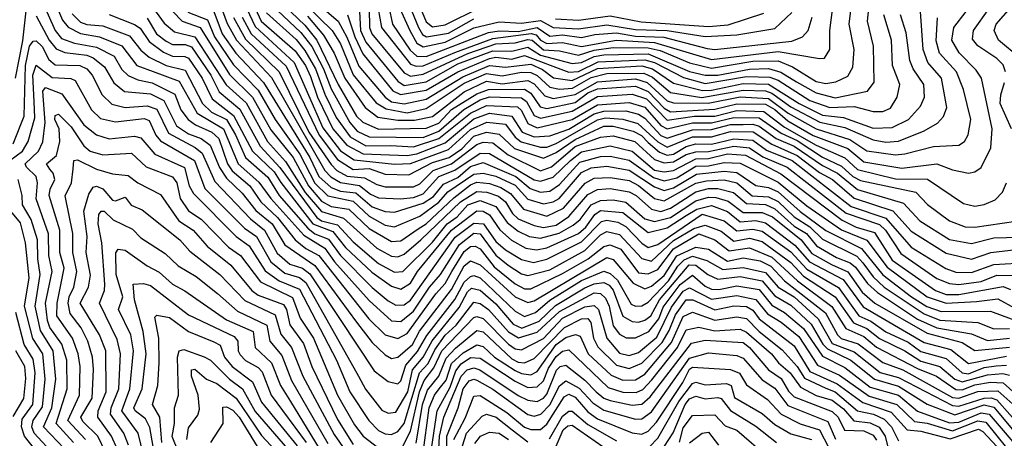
# Model space of a CAD drawing. Extents: x 1308313 to 1441400, y 959662 to 1036319.
# Tile 68 of 256: x 1355533 to 1358638, y 976848 to 978170. Entities that reach past the tile are written whole.
import ezdxf

# ---------------------------------------------------------------- set-up
doc = ezdxf.new("R2010")
doc.units = 0

msp = doc.modelspace()

# ---------------------------------------------------------------- linework, layer by layer
at = {"layer": '0CON10XD'}
for points in [[(1356212.7, 978282.7), (1356275, 978148.1), (1356398.6, 978035), (1356488.6, 977828.6), (1356545, 977755.7), (1356587.4, 977727.4), (1356715, 977713.8), (1356765, 977715.9), (1356885, 977759.7), (1356955, 977822.9), (1357005.7, 977845.7), (1357065, 977839.5), (1357095, 977798.4), (1357114.1, 977784.1), (1357175, 977767.1), (1357195, 977767.4), (1357225, 977778.8), (1357355, 977853.5), (1357380.4, 977859.6), (1357435.5, 977855.5), (1357482.2, 977842.2), (1357545, 977783.9), (1357575, 977767.5), (1357655, 977799.7), (1357715, 977800.2), (1357775, 977816.3), (1357845.8, 977815.8), (1357905, 977776.4), (1357985, 977741.2), (1358055, 977687), (1358096.2, 977665), (1358165, 977606.1), (1358286.4, 977566.4), (1358345, 977502.5), (1358455, 977432.5), (1358535, 977414.1), (1358595.3, 977434.7), (1358764.8, 977454.8)], [(1356240.1, 978285), (1356294.8, 978165), (1356401.8, 978071.8), (1356434.5, 978025), (1356450.1, 977989.9), (1356472.1, 977925), (1356520.4, 977825), (1356565, 977773.6), (1356616.5, 977746.5), (1356755, 977741.4), (1356785, 977746.5), (1356875, 977780.5), (1356965, 977856.2), (1357014.9, 977874.9), (1357085, 977865.1), (1357117.2, 977815), (1357155, 977799.7), (1357205, 977803.3), (1357265, 977824.3), (1357345, 977872.6), (1357375, 977880.8), (1357445, 977882), (1357485, 977871.8), (1357505, 977858.4), (1357555, 977804.2), (1357575, 977795.5), (1357655, 977822.2), (1357715, 977822.6), (1357775, 977838.9), (1357815, 977839.1), (1357845, 977840.2), (1357865, 977833.8), (1357919, 977795), (1357975, 977770.8), (1358065, 977709.1), (1358112.3, 977685), (1358175, 977633.8), (1358320.7, 977590.7), (1358371.7, 977535), (1358465, 977475.7), (1358535, 977463), (1358605, 977481.1), (1358685, 977483.1)], [(1356396.7, 978255), (1356518.7, 978135), (1356545, 978093.8), (1356585.1, 977995.1), (1356657.3, 977907.3), (1356688.2, 977888.2), (1356755, 977875.3), (1356815, 977889.6), (1356935, 977968.8), (1357005, 978000.2), (1357055, 977992.4), (1357115, 978003.9), (1357145, 978002.8), (1357165, 977993.9), (1357205, 977956.4), (1357235, 977949.9), (1357276.2, 977953.8), (1357335, 977986.8), (1357385, 978000.2), (1357501.2, 978001.2), (1357528.6, 977988.6), (1357585, 977940), (1357684.1, 977924.1), (1357815, 977947.6), (1357885, 977944.8), (1357905, 977937.9), (1357965, 977894.8), (1358056.1, 977846.1), (1358135, 977828.9), (1358225, 977790), (1358265, 977783), (1358305, 977786.2), (1358385, 977818.9), (1358427.1, 977842.9), (1358446.1, 977863.9), (1358457.3, 977892.7), (1358440.1, 977985), (1358397.4, 978035), (1358382, 978075), (1358374.2, 978195)], [(1356428.6, 978258.6), (1356537, 978165), (1356565, 978114.2), (1356602.6, 978022.6), (1356685.9, 977925), (1356705, 977910.4), (1356745, 977903.8), (1356815, 977918.7), (1356930.8, 977989.2), (1357015, 978025.4), (1357065, 978019.6), (1357145, 978029), (1357182.2, 978012.2), (1357216.3, 977986.3), (1357275, 977977.7), (1357355, 978015.9), (1357495, 978023.6), (1357529, 978015), (1357595, 977969.7), (1357686.2, 977946.2), (1357715, 977946.8), (1357815, 977967.9), (1357895, 977966.3), (1357991.4, 977905), (1358065, 977868.7), (1358131.4, 977861.4), (1358225, 977827.5), (1358285, 977829), (1358336.1, 977855), (1358373.6, 977896.4), (1358386.6, 977925), (1358384.8, 977965), (1358350.3, 978015), (1358340.3, 978040.3), (1358328.4, 978128.4), (1358311.1, 978185)], [(1356635.5, 978205), (1356636.6, 978145), (1356643.1, 978125), (1356745, 978001.5), (1356765, 977991.1), (1356805, 977997.4), (1356946.7, 978063.3), (1357035, 978092.9), (1357095, 978096.5), (1357135, 978107.6), (1357149.4, 978105), (1357185, 978074.8), (1357235, 978071.7), (1357295, 978057.2), (1357345, 978073), (1357405, 978081.9), (1357515, 978081), (1357552.6, 978072.6), (1357645, 978033.4), (1357715, 978017.1), (1357845, 978038.5), (1357925, 978040.2), (1357970.4, 978020.4), (1358045, 977974.3), (1358075, 977968.6), (1358106.5, 977973.5), (1358145, 977991.4), (1358160.7, 978019.3), (1358164.8, 978075), (1358149.3, 978155), (1358164.1, 978275)], [(1356653.4, 978263.4), (1356673.5, 978145), (1356765, 978029.7), (1356782.8, 978022.8), (1356805, 978024.3), (1356905, 978065.7), (1357025, 978109.8), (1357145.6, 978125.6), (1357162.2, 978122.2), (1357175.4, 978105), (1357195, 978094), (1357245, 978097.2), (1357305, 978085.4), (1357414.7, 978105.3), (1357535, 978098.1), (1357715, 978044.3), (1357925, 978069.7), (1358055, 978046.6), (1358071.6, 978048.4), (1358088.4, 978075), (1358087.9, 978135), (1358099.5, 978225)], [(1356685.7, 978265.7), (1356708.7, 978155), (1356763.9, 978073.9), (1356785, 978054.1), (1356815, 978053.5), (1357010.9, 978129.1), (1357045, 978134.7), (1357105, 978132.8), (1357164.9, 978144.9), (1357205, 978117.2), (1357245, 978121.5), (1357305, 978113.5), (1357346.8, 978123.2), (1357415, 978127.8), (1357475, 978118), (1357564, 978114), (1357701.3, 978078.7), (1357725, 978075.3), (1357968, 978102), (1358001.6, 978115), (1358019.3, 978135), (1358032, 978178)], [(1355605, 978225.1), (1355645.1, 978135.1), (1355665, 978110.3), (1355705.9, 978095.9), (1355775, 978082.7), (1355831, 978055), (1355855, 978012.6), (1355875, 977993.6), (1355905, 977980), (1355950.3, 977970.3), (1356021.7, 977935), (1356041.2, 977885), (1356064, 977855), (1356087.6, 977837.6), (1356139.1, 977815), (1356160.5, 977795), (1356188.2, 977715), (1356202.5, 977692.5), (1356258.9, 977645), (1356293.4, 977595), (1356345.6, 977545), (1356401.6, 977475), (1356435, 977447.6), (1356476.6, 977425), (1356634.1, 977225), (1356685, 977175.4), (1356725, 977163.5), (1356755, 977178.9), (1356845, 977304.6), (1356875, 977337), (1356896.1, 977375), (1356935, 977438.5), (1356955, 977453.6), (1356968.9, 977455), (1356985, 977445.9), (1357029.1, 977389.1), (1357095, 977336.2), (1357125, 977320.4), (1357145, 977319.7), (1357245, 977368.7), (1357325.6, 977415), (1357375, 977453.3), (1357395, 977459.4), (1357428.5, 977445), (1357485, 977370.2), (1357515, 977367.3), (1357545, 977381.1), (1357595, 977446.2), (1357675, 977493.3), (1357725, 977474.5), (1357770.4, 977440.4), (1357835, 977449.5), (1357905, 977419.7), (1357985.6, 977345), (1358094.7, 977264.7), (1358138.4, 977195), (1358195, 977170.2), (1358235, 977135.8), (1358365, 977068.4), (1358423.9, 977045), (1358485, 977002.1), (1358505, 977001.3), (1358545, 977016.7), (1358595, 977025.1), (1358635, 977023.5), (1358685, 976978.7)], [(1355634.8, 978244.8), (1355668.2, 978168.2), (1355685.5, 978145.5), (1355725, 978126.2), (1355785, 978115.3), (1355855, 978087.4), (1355902.3, 978025), (1355953.6, 978006.4), (1356035.3, 977975.3), (1356092.6, 977875), (1356175.2, 977825), (1356222, 977715), (1356287.2, 977657.2), (1356324.7, 977605), (1356429.4, 977489.4), (1356495, 977448.2), (1356525.3, 977405.3), (1356635, 977283.5), (1356705, 977219.6), (1356735, 977217.2), (1356775, 977249.6), (1356825, 977325.9), (1356860.4, 977365), (1356919.5, 977460.5), (1356965, 977495.6), (1356985, 977493.4), (1357035, 977426.6), (1357073.7, 977395), (1357115, 977367.2), (1357135, 977361.9), (1357205, 977379.9), (1357315, 977441.6), (1357365, 977490.4), (1357385, 977500.8), (1357425, 977492.1), (1357495, 977415.6), (1357525, 977407.9), (1357595, 977472.3), (1357659.4, 977510.6), (1357695, 977520.6), (1357745, 977501.8), (1357785, 977470.3), (1357835, 977480.3), (1357875, 977469.3), (1357965, 977402.8), (1358005, 977360.3), (1358105, 977295.3), (1358162.4, 977212.4), (1358205, 977195), (1358245, 977163.8), (1358325, 977124.4), (1358375, 977091.4), (1358434.6, 977074.6), (1358482.6, 977035), (1358505, 977026.5), (1358585, 977048.8), (1358633.2, 977053.2), (1358655, 977047.7)], [(1355985, 978226.6), (1356044.8, 978164.8), (1356101.6, 978145), (1356195, 977996.3), (1356266.6, 977925), (1356325, 977822.4), (1356394.9, 977734.9), (1356443.8, 977645), (1356485, 977596.6), (1356515, 977580.2), (1356571.4, 977571.4), (1356635, 977510.2), (1356705, 977469.7), (1356735, 977471.9), (1356789.2, 977509.2), (1356815, 977525.5), (1356902.3, 977607.7), (1356955, 977648.4), (1356975, 977656.5), (1357015, 977652.6), (1357050.3, 977640.3), (1357081, 977621), (1357121.4, 977571.4), (1357195, 977549.9), (1357247.9, 977575), (1357315.9, 977654.1), (1357345, 977669.8), (1357395, 977671.8), (1357455, 977662.1), (1357485, 977646.1), (1357534.8, 977604.8), (1357565, 977597.7), (1357665, 977653.6), (1357698.5, 977661.5), (1357755, 977663.8), (1357795, 977654.4), (1357843.4, 977613.4), (1357895, 977610.2), (1357925, 977596), (1357975, 977547.7), (1358025, 977515.9), (1358065, 977477.2), (1358173.4, 977423.4), (1358192.1, 977402.1), (1358225, 977357.9), (1358259.2, 977325), (1358385, 977241.5), (1358435, 977221.8), (1358555, 977214.1), (1358605, 977194.2), (1358655, 977195.2)], [(1356345, 978236), (1356432.2, 978152.2), (1356470.3, 978105), (1356537.3, 977965), (1356595, 977865.5), (1356615, 977846), (1356665, 977824.5), (1356815, 977827), (1356855, 977843.3), (1356895, 977886.6), (1356975, 977936.1), (1357011.1, 977948.9), (1357125, 977950.7), (1357145, 977937.9), (1357174.2, 977894.2), (1357195, 977889.7), (1357285, 977908.7), (1357325, 977938.5), (1357355, 977951.8), (1357475, 977959.7), (1357515, 977943), (1357565, 977890.1), (1357585, 977879.3), (1357725, 977886.7), (1357795, 977904.1), (1357885, 977902.7), (1357915, 977885.9), (1357955, 977850.6), (1358035, 977804.2), (1358145, 977762.6), (1358195, 977721.2), (1358315, 977701.1), (1358425, 977714.9), (1358474.7, 977695.3), (1358525, 977685.2), (1358545, 977689.2), (1358565, 977703.1), (1358595.7, 977765), (1358599.5, 977825), (1358566, 977985), (1358549.9, 978009.9), (1358495.6, 978065), (1358473, 978105), (1358479.1, 978145), (1358517.9, 978195)], [(1356604.3, 978195), (1356607.8, 978135), (1356625, 978098.2), (1356725.3, 977975.3), (1356745, 977961.7), (1356815, 977973.7), (1356915, 978030.2), (1357025, 978070.9), (1357085, 978070.7), (1357135, 978083.2), (1357175, 978057.5), (1357275, 978031.3), (1357305, 978034.2), (1357345, 978053.4), (1357375, 978059.2), (1357515, 978061.5), (1357645, 978005.8), (1357695, 977994), (1357735, 977994), (1357835, 978013.9), (1357895, 978015.2), (1357933.6, 978003.6), (1357983, 977973), (1358045, 977938.3), (1358105, 977923), (1358206.4, 977943.6), (1358227.5, 977972.5), (1358226.2, 978086.2), (1358206.5, 978165), (1358213.2, 978225)], [(1356753.5, 978235), (1356790.5, 978145), (1356803.1, 978123.1), (1356815.6, 978115.6), (1356885, 978127.3), (1356965, 978172.2)], [(1356781.5, 978245), (1356815, 978162.4), (1356835, 978147.2), (1356875, 978153.5), (1356985, 978208.1)], [(1358688, 978048), (1358620.2, 978105), (1358606.8, 978135), (1358612.8, 978155), (1358682.2, 978235)], [(1355519.9, 977985), (1355542.9, 978102.9), (1355555, 978216.2)], [(1355955.3, 978205.3), (1355988.6, 978158.6), (1356021.3, 978131.3), (1356085.3, 978115.3), (1356184.5, 977964.5), (1356246.8, 977906.8), (1356314.4, 977785), (1356371.6, 977721.6), (1356433.7, 977623.7), (1356485, 977564.3), (1356553.7, 977543.7), (1356659, 977449), (1356705, 977423.3), (1356725, 977421.3), (1356745, 977429.4), (1356798.1, 977475), (1356923.4, 977595), (1356975, 977627.7), (1357005.7, 977625.7), (1357042.8, 977612.8), (1357065.1, 977595.1), (1357087.5, 977557.5), (1357105, 977541.1), (1357155, 977520), (1357185, 977514.1), (1357225, 977521.5), (1357265, 977548.7), (1357325, 977617.7), (1357355, 977633.3), (1357395, 977636.7), (1357455, 977626.8), (1357477.4, 977615), (1357525, 977571.3), (1357555, 977564.3), (1357585, 977574.5), (1357665, 977625.8), (1357705, 977636.4), (1357735, 977636.9), (1357784, 977624), (1357825, 977589.3), (1357885, 977586.2), (1357915, 977572.9), (1357975, 977517.9), (1358014.7, 977494.7), (1358045.8, 977455.8), (1358109.2, 977419.2), (1358152.5, 977402.5), (1358168.9, 977388.9), (1358206.9, 977336.9), (1358238.1, 977308.1), (1358365, 977224.7), (1358425, 977197), (1358535, 977178.6), (1358585, 977157.6), (1358655, 977164.2)], [(1356063.4, 978193.4), (1356125, 978169.6), (1356147.1, 978115), (1356207.6, 978027.6), (1356285, 977947.6), (1356338.6, 977855), (1356416.8, 977745), (1356463.4, 977653.4), (1356505, 977613.3), (1356585, 977596.5), (1356635, 977549.6), (1356685, 977521.6), (1356715, 977515.4), (1356795, 977550), (1356855, 977594), (1356883.5, 977626.5), (1356965, 977682.2), (1356995, 977685.6), (1357035, 977675.7), (1357095, 977647.4), (1357135, 977602.7), (1357185, 977588.8), (1357215, 977594.3), (1357234.6, 977605.4), (1357305, 977687.7), (1357335, 977702), (1357385, 977707.1), (1357455, 977694.3), (1357535, 977641.6), (1357565, 977630.7), (1357595, 977639.3), (1357667.9, 977682.1), (1357755, 977691.8), (1357795, 977687.8), (1357855, 977646.7), (1357895, 977640), (1357925, 977626.3), (1357993.9, 977563.9), (1358075, 977504.7), (1358187.8, 977447.8), (1358255, 977364.5), (1358345.6, 977295), (1358394.4, 977264.4), (1358438.8, 977248.8), (1358595, 977250), (1358725, 977201.1)], [(1356145, 978195), (1356171.6, 978125), (1356215, 978063.8), (1356301.7, 977971.7), (1356448.2, 977735), (1356476.2, 977675), (1356515, 977639.7), (1356545, 977628.5), (1356592.9, 977622.9), (1356645, 977578.9), (1356685, 977564.1), (1356715, 977561.8), (1356805, 977590.2), (1356838, 977612), (1356869.6, 977650.4), (1356915, 977672), (1356955, 977706.4), (1356995, 977718.9), (1357098, 977675), (1357142.7, 977637.3), (1357175, 977625.1), (1357205, 977628.6), (1357235, 977649.5), (1357300, 977720), (1357365, 977737.5), (1357395, 977738.4), (1357455, 977726.4), (1357531.5, 977671.5), (1357565, 977661.4), (1357605, 977670.7), (1357665, 977707.8), (1357705, 977708.2), (1357755, 977719.2), (1357805, 977716.7), (1357925, 977656.5), (1358015, 977582.5), (1358125, 977506), (1358205, 977473.5), (1358268.3, 977388.3), (1358395, 977295.3), (1358455, 977274.6), (1358550.4, 977280.4), (1358618.2, 977288.2), (1358725, 977229.9)], [(1356165, 978217.1), (1356187.2, 978157.2), (1356216.8, 978105), (1356326.8, 977986.8), (1356495, 977693.4), (1356513.7, 977673.7), (1356545, 977655.7), (1356605, 977646.7), (1356639.3, 977619.3), (1356665, 977607.5), (1356733.7, 977603.7), (1356775, 977608.2), (1356805, 977619.5), (1356855, 977674.4), (1356905, 977695.2), (1356985, 977748), (1357015, 977747.4), (1357155, 977664.2), (1357175, 977659.6), (1357215, 977672.2), (1357269.8, 977725), (1357305, 977753), (1357395, 977771.5), (1357465, 977755.1), (1357535, 977695.1), (1357565, 977689.2), (1357595, 977694.1), (1357665, 977730.2), (1357705, 977731.1), (1357765, 977745.9), (1357821.7, 977741.7), (1357933.5, 977683.5), (1358126.4, 977536.4), (1358171.3, 977515), (1358228.4, 977498.4), (1358285, 977410.6), (1358421, 977315), (1358455, 977302.8), (1358495, 977302), (1358635, 977327.3), (1358658.1, 977318.1)], [(1356326.9, 978216.9), (1356419.2, 978129.2), (1356453.8, 978085), (1356491.5, 978015), (1356515, 977951.7), (1356573.6, 977845), (1356597.5, 977817.5), (1356635, 977799.9), (1356805, 977797.3), (1356855, 977817.3), (1356933.8, 977886.2), (1356985, 977916.3), (1357015, 977926.2), (1357115, 977923.1), (1357130.9, 977910.9), (1357155, 977867.6), (1357175, 977858.8), (1357275, 977881.3), (1357355, 977927.1), (1357465, 977934.7), (1357509.3, 977919.3), (1357575, 977852.4), (1357661.1, 977865), (1357725, 977865.5), (1357795, 977882.7), (1357880.2, 977880.2), (1357945, 977830.9), (1358045, 977773.1), (1358135, 977734.1), (1358175, 977696.5), (1358295, 977666.9), (1358396, 977666), (1358509.2, 977589.2), (1358545, 977581.6), (1358575, 977586.2), (1358609.1, 977600.9), (1358632.7, 977625), (1358645.4, 977654.6)], [(1356726.8, 978216.8), (1356763.2, 978135), (1356785.8, 978095.8), (1356805, 978084.2), (1356875, 978098.3), (1356965, 978144.1), (1357045, 978162.4), (1357115, 978158.2), (1357175, 978166.7), (1357215, 978144.7), (1357295, 978140.7), (1357385, 978153), (1357475, 978138.5), (1357575.4, 978135.4), (1357695, 978116.8), (1357795, 978121.6), (1357915, 978141.5), (1357967.9, 978192.1)], [(1358642.3, 978005), (1358635, 978026.7), (1358615, 978047.5), (1358555, 978087.5), (1358538.2, 978108.2), (1358540.7, 978135), (1358590.2, 978205)], [(1355585, 978182.2), (1355625.3, 978105), (1355648, 978078), (1355675.6, 978065.6), (1355745, 978057.9), (1355765, 978049.2), (1355800.6, 978020.6), (1355830.2, 977970.2), (1355863.3, 977943.3), (1355945, 977935.3), (1355987.3, 977915), (1356027, 977835), (1356065, 977809), (1356105.5, 977795), (1356133.5, 977773.5), (1356163.2, 977703.2), (1356185, 977669), (1356235, 977622.1), (1356277.2, 977567.2), (1356328.7, 977525), (1356369.4, 977459.4), (1356463.5, 977393.5), (1356595, 977214.5), (1356645, 977150.5), (1356685, 977112.4), (1356705, 977100.8), (1356725, 977104.2), (1356771.3, 977145), (1356793.9, 977186.1), (1356895, 977318.3), (1356935, 977392.6), (1356955, 977408.6), (1356985, 977395.4), (1357095, 977294.9), (1357135, 977277.3), (1357155, 977282.6), (1357385, 977418.8), (1357405, 977412.6), (1357467.8, 977337.8), (1357505, 977320.4), (1357525, 977328.8), (1357565, 977362.6), (1357605.5, 977424.5), (1357665, 977452), (1357705, 977445.7), (1357765, 977407.9), (1357815, 977418), (1357868.6, 977408.6), (1357901.9, 977391.9), (1357945, 977344.9), (1358074.1, 977244.1), (1358112.2, 977175), (1358123.9, 977163.9), (1358176.9, 977146.9), (1358255, 977087.6), (1358318.6, 977065), (1358475, 976977.4), (1358495, 976974.6), (1358555, 976996.3), (1358617.9, 976997.9), (1358675, 976947.8)], [(1355698.5, 978188.5), (1355725, 978161.8), (1355745, 978154.3), (1355795, 978150.2), (1355879, 978119), (1355915, 978073.2), (1355941.4, 978051.4), (1355995, 978024.7), (1356055, 978010.2), (1356108.9, 977905), (1356137.5, 977877.5), (1356185, 977854.6), (1356213.9, 977806.1), (1356244.5, 977735), (1356315, 977672.5), (1356351.4, 977615), (1356441.3, 977511.3), (1356463.8, 977493.8), (1356506.7, 977476.7), (1356545, 977425.5), (1356645, 977324.9), (1356695, 977282), (1356718.9, 977268.9), (1356745, 977270.1), (1356765, 977284.9), (1356906.8, 977483.2), (1356965, 977527.6), (1356995.2, 977525.2), (1357035, 977469.2), (1357065, 977442.8), (1357115, 977413), (1357152.9, 977402.9), (1357195, 977414), (1357305, 977468), (1357367.5, 977532.5), (1357385, 977536.6), (1357419.8, 977530.2), (1357445, 977516.9), (1357495, 977464.1), (1357515, 977451), (1357545, 977460.2), (1357685, 977556), (1357754.9, 977534.9), (1357795, 977503.2), (1357845, 977508.6), (1357875, 977502.5), (1357965, 977436.8), (1358015, 977382.6), (1358115, 977324.5), (1358179.1, 977235), (1358217.8, 977217.8), (1358265, 977184.3), (1358335, 977152.1), (1358375, 977122.5), (1358455, 977099.8), (1358505, 977054.8), (1358525, 977052.3), (1358575, 977071.6), (1358612.5, 977077.5), (1358645, 977079.4)], [(1355815, 978185.5), (1355895, 978154.7), (1355912.5, 978142.5), (1355940.7, 978100.7), (1355986.8, 978066.8), (1356015, 978054.3), (1356053.7, 978053.7), (1356065, 978048.1), (1356108.4, 977985), (1356139.4, 977919.4), (1356207.6, 977867.6), (1356267.2, 977755), (1356335, 977689.7), (1356356.1, 977656.1), (1356457.1, 977525), (1356520.6, 977500.6), (1356560.2, 977450.2), (1356643.2, 977373.2), (1356705, 977328.3), (1356735, 977318.6), (1356765, 977338.4), (1356787.9, 977375), (1356894.3, 977505.7), (1356975, 977566.7), (1356995, 977564.9), (1357015, 977553.8), (1357046.7, 977506.7), (1357083.8, 977473.8), (1357129, 977449), (1357162.8, 977442.8), (1357195, 977449.8), (1357295, 977495.3), (1357318.7, 977515), (1357346.6, 977555), (1357365, 977566.9), (1357435, 977560.6), (1357515, 977497.6), (1357575, 977513), (1357635, 977552), (1357668.4, 977571.6), (1357715, 977583.2), (1357765, 977564.4), (1357805, 977531.7), (1357855, 977535.9), (1357885, 977528.9), (1357977.8, 977457.8), (1358023.9, 977405), (1358129.6, 977349.6), (1358192.9, 977262.9), (1358385, 977151.3), (1358469.2, 977129.2), (1358525, 977084.9), (1358645, 977107.2)], [(1355935, 978174.5), (1355964.6, 978125), (1355995, 978101.6), (1356015, 978091.4), (1356055, 978091.6), (1356075, 978084.4), (1356135.7, 977995), (1356162.1, 977942.1), (1356226.8, 977886.8), (1356290.8, 977770.8), (1356353.5, 977703.5), (1356470.1, 977545), (1356485, 977534.6), (1356535, 977522), (1356585, 977468.5), (1356665, 977400.4), (1356715, 977373.1), (1356741.2, 977375), (1356835, 977467.4), (1356880.7, 977525), (1356912.6, 977547.4), (1356946.6, 977585), (1356985, 977598.7), (1357035, 977580.2), (1357070, 977530), (1357105, 977501.9), (1357139.7, 977485), (1357175, 977480.3), (1357234.5, 977495.5), (1357278.8, 977521.2), (1357300.8, 977539.2), (1357335, 977585.1), (1357365, 977598.6), (1357405, 977601), (1357445, 977593.6), (1357505, 977541.4), (1357535, 977533.2), (1357585, 977545.6), (1357665, 977597.4), (1357705, 977609.6), (1357728.5, 977608.5), (1357767, 977597), (1357815, 977561.1), (1357875, 977561.2), (1357907.3, 977547.3), (1357997.6, 977475), (1358031.6, 977431.6), (1358093.1, 977396.9), (1358145, 977373.5), (1358189.8, 977309.8), (1358230.1, 977275), (1358395, 977180), (1358505, 977150.5), (1358545.3, 977125.3), (1358655, 977136)], [(1356206.9, 978176.9), (1356245, 978108.1), (1356351.1, 978005), (1356445.2, 977815), (1356515, 977712.1), (1356533.4, 977693.4), (1356565.3, 977675.3), (1356620.5, 977670.5), (1356659, 977649), (1356685, 977642.5), (1356775, 977642.1), (1356795, 977651.2), (1356836.8, 977693.2), (1356895.2, 977714.8), (1356975, 977776.2), (1356995, 977782.7), (1357025, 977781.3), (1357073.5, 977743.5), (1357175, 977692.9), (1357209.9, 977705), (1357285, 977769.4), (1357365, 977798.9), (1357405, 977803.2), (1357473.2, 977785), (1357535, 977728.4), (1357565, 977717.4), (1357595, 977721.3), (1357635, 977743.8), (1357665, 977753), (1357705, 977753.6), (1357785, 977770.2), (1357835, 977765.2), (1357877, 977737), (1357953.9, 977703.9), (1358139.1, 977559.1), (1358245, 977522.8), (1358263.3, 977505), (1358312, 977432), (1358425, 977352.5), (1358465, 977336.8), (1358495, 977333.4), (1358565, 977343.8), (1358615, 977363.4), (1358665, 977362.5)], [(1356235, 978177.7), (1356262.6, 978125), (1356373.2, 978023.2), (1356477.2, 977805), (1356535, 977728.4), (1356585, 977696.8), (1356635, 977699.9), (1356685, 977682.3), (1356760.2, 977679.8), (1356835, 977719), (1356887.4, 977735), (1356927.8, 977762.2), (1356965, 977801.5), (1357005, 977814.8), (1357045, 977808.2), (1357093.5, 977763.5), (1357185, 977732.2), (1357225, 977750.9), (1357285, 977791.3), (1357375, 977833.5), (1357405, 977833.2), (1357468.2, 977818.2), (1357493.6, 977803.6), (1357515, 977781.7), (1357551.2, 977751.2), (1357575, 977742.4), (1357595, 977745.6), (1357635, 977768.9), (1357665, 977778.1), (1357715, 977777.2), (1357785, 977793.2), (1357845, 977789), (1357888.3, 977758.3), (1357969.4, 977725), (1358155, 977580.2), (1358265, 977543.6), (1358345, 977451.2), (1358454.3, 977384.3), (1358485, 977373), (1358535, 977371.3), (1358605, 977396.6), (1358713, 977403)], [(1356310.9, 978190.9), (1356405, 978106.8), (1356432.6, 978072.6), (1356465.8, 978015), (1356495, 977935), (1356531.3, 977861.3), (1356575, 977799.5), (1356625, 977771.3), (1356703, 977773), (1356775, 977768.4), (1356854.9, 977795.1), (1356955, 977874.9), (1357005, 977899.1), (1357102.9, 977895), (1357115, 977883), (1357135, 977841.5), (1357165, 977828.6), (1357275, 977854.9), (1357355, 977901.1), (1357455, 977908.2), (1357505, 977893.5), (1357555, 977835.7), (1357575, 977824.7), (1357655, 977844.2), (1357715, 977843.7), (1357785, 977860.8), (1357865, 977859.9), (1357935, 977811), (1357985, 977787.8), (1358065, 977735.6), (1358125, 977707.8), (1358160.7, 977675), (1358185, 977662.2), (1358359.1, 977625), (1358396, 977586), (1358465.3, 977535.3), (1358515, 977515.8), (1358545, 977514.3), (1358675, 977534.2)], [(1356440.3, 978180.3), (1356491.2, 978121.2), (1356524.2, 978064.2), (1356558.1, 977985), (1356622, 977892), (1356661.9, 977861.9), (1356725, 977852.8), (1356777.6, 977852.4), (1356835, 977863.9), (1356935, 977942), (1357005, 977975.3), (1357055, 977967.3), (1357135, 977978.1), (1357155, 977967.1), (1357189, 977929), (1357215, 977921.2), (1357285, 977933.3), (1357355, 977973.6), (1357475, 977983.1), (1357511.7, 977971.7), (1357575, 977913.7), (1357595, 977907.4), (1357704.3, 977905.7), (1357805, 977926.4), (1357895, 977920.7), (1357956.5, 977875), (1358045, 977824.8), (1358151.2, 977791.2), (1358205, 977755.5), (1358295, 977743.1), (1358324.1, 977745.9), (1358415, 977768.9), (1358495, 977774), (1358512.8, 977785), (1358524.2, 977805.8), (1358532.6, 977855), (1358509.6, 977949.6), (1358487.8, 978005), (1358434.1, 978064.1), (1358423.4, 978103.4), (1358427.8, 978175)], [(1356567, 978185), (1356589.8, 978115), (1356615, 978062), (1356709.2, 977945), (1356733.5, 977933.5), (1356815, 977946.9), (1356915, 978004.9), (1357015, 978047.5), (1357035, 978051.3), (1357085, 978045.4), (1357125, 978056.2), (1357265, 978004.2), (1357295, 978006.6), (1357357, 978037), (1357505, 978043.1), (1357534.9, 978034.9), (1357626.7, 977986.7), (1357695, 977968), (1357825, 977989.9), (1357898.7, 977988.7), (1357925, 977979.1), (1358025, 977914.3), (1358087.6, 977892.4), (1358165, 977895.3), (1358225, 977880.1), (1358255, 977879.4), (1358279.3, 977890.7), (1358300.2, 977925), (1358308.5, 977965), (1358285.5, 978025), (1358282, 978105), (1358258.7, 978185)], [(1357222.3, 978172.3), (1357295, 978168.6), (1357395, 978181.3), (1357492.6, 978162.6), (1357705, 978148.3), (1357766.8, 978153.2), (1357879.8, 978190.2)], [(1355512.5, 977777.5), (1355547.4, 977865), (1355550.8, 978025), (1355563.8, 978086.2), (1355575, 978101.8), (1355585, 978103), (1355603.6, 978085), (1355625, 978044.2), (1355645, 978027.4), (1355722.5, 978025), (1355744.7, 978014.7), (1355761.7, 977995), (1355792.9, 977932.9), (1355822.9, 977902.9), (1355865, 977892.4), (1355935, 977897.7), (1355965, 977887), (1356001.8, 977811.8), (1356086.2, 977766.2), (1356108.3, 977748.3), (1356148.7, 977658.7), (1356260.9, 977540.9), (1356304.9, 977504.9), (1356345, 977432.9), (1356385, 977397.5), (1356425, 977384.9), (1356447.9, 977367.9), (1356543.7, 977223.7), (1356651.2, 977061.2), (1356695, 977027.4), (1356725, 977020.2), (1356735, 977030), (1356750.6, 977079.4), (1356788, 977122), (1356816.7, 977173.3), (1356905, 977286.9), (1356935, 977341.6), (1356955, 977359.4), (1356965, 977362.2), (1356985, 977354.4), (1357095, 977249.9), (1357125, 977232.6), (1357160.1, 977245), (1357205.1, 977284.9), (1357305, 977346.3), (1357375, 977375.7), (1357395, 977369), (1357417.9, 977347.9), (1357461.9, 977271.9), (1357475, 977265.4), (1357495, 977266.8), (1357515, 977277.6), (1357578.9, 977345), (1357608.4, 977391.6), (1357628.7, 977411.3), (1357655, 977423.7), (1357699.8, 977409.8), (1357750.8, 977380.8), (1357815, 977387.9), (1357885, 977371.4), (1357925.3, 977325), (1357975, 977295.4), (1358051.3, 977225), (1358095, 977147.8), (1358165, 977120.9), (1358246.5, 977056.5), (1358305, 977040.2), (1358475, 976952), (1358495, 976950.3), (1358574.4, 976975.6), (1358596.4, 976976.4), (1358615, 976969.6), (1358697.1, 976877.1)], [(1355502.2, 977725), (1355541.3, 977755), (1355559.2, 977785), (1355580.3, 977859.7), (1355578.4, 977911.6), (1355573.9, 977995), (1355585, 978026.4), (1355635, 977986.7), (1355694, 977984), (1355707.5, 977977.5), (1355758.8, 977885), (1355787.9, 977857.9), (1355835, 977847.1), (1355925, 977857.6), (1355941.4, 977851.4), (1355962.2, 977805), (1355977.3, 977787.3), (1356083.7, 977725), (1356116.6, 977636.6), (1356241.7, 977511.7), (1356279.2, 977485), (1356325.1, 977405.1), (1356369.4, 977369.4), (1356415.5, 977355.5), (1356435, 977340.2), (1356601.5, 977045), (1356623, 977003), (1356675, 976937.4), (1356695, 976927.5), (1356719, 976931), (1356756.9, 976995), (1356771.2, 977065), (1356805.5, 977104.5), (1356834, 977156), (1356918.4, 977261.6), (1356945, 977311.2), (1356957.5, 977322.5), (1356985, 977315.5), (1357035, 977272.5), (1357089.1, 977209.1), (1357116.4, 977196.4), (1357171.4, 977218.6), (1357222.5, 977267.5), (1357315, 977323.3), (1357345, 977336.2), (1357375, 977339.7), (1357391.9, 977331.9), (1357405, 977315.7), (1357435, 977233.4), (1357465, 977216.8), (1357485, 977215.1), (1357505, 977220.9), (1357523.6, 977235), (1357550.7, 977285), (1357644.2, 977395.8), (1357665, 977395.2), (1357703.6, 977365), (1357735, 977351), (1357805, 977358.8), (1357875, 977345.4), (1357915, 977297.6), (1357965, 977268.6), (1358028.9, 977208.9), (1358065.6, 977145.6), (1358080.5, 977130.5), (1358154.3, 977095), (1358229.3, 977035), (1358305, 977013.4), (1358395, 976956.1), (1358482.6, 976922.6), (1358575, 976953.9), (1358605, 976946.8), (1358685, 976851.1)], [(1355702.1, 976835), (1355647.7, 976895), (1355682.5, 977005), (1355681.3, 977095), (1355665.5, 977145.5), (1355628.3, 977198.3), (1355620.5, 977220.5), (1355614.6, 977275), (1355634.9, 977375), (1355624.4, 977425), (1355624.1, 977494.1), (1355584.3, 977604.3), (1355589.3, 977655), (1355585.2, 977675), (1355554.3, 977704.3), (1355550.5, 977715), (1355591.8, 977755), (1355606.3, 977783.7), (1355612.8, 977845), (1355605.8, 977944.2), (1355614.7, 977955.3), (1355665.6, 977935.6), (1355735, 977838.2), (1355775, 977805.7), (1355815, 977794.1), (1355895, 977801.8), (1355915, 977796.9), (1355959.4, 977745), (1356052.8, 977702.8), (1356067.5, 977645), (1356080.6, 977620.6), (1356215.4, 977485), (1356256.2, 977456.2), (1356307.3, 977377.3), (1356350.9, 977345), (1356415, 977319.6), (1356531.6, 977095), (1356574.4, 976995), (1356634.4, 976904.4), (1356665, 976872.8), (1356685, 976862.6), (1356705, 976860.8), (1356725, 976869.7), (1356745, 976895.2), (1356793.6, 977055), (1356820.6, 977085), (1356841.9, 977128.1), (1356875, 977173.5), (1356909.5, 977205), (1356965, 977278.2), (1356985, 977274.4), (1357011.4, 977255), (1357074.1, 977184.1), (1357105.8, 977165.8), (1357165, 977183.4), (1357235, 977248.9), (1357345, 977307.1), (1357365, 977305.1), (1357380.7, 977290.7), (1357392.4, 977265), (1357405, 977203.2), (1357425, 977177), (1357445.1, 977165.1), (1357475, 977165.1), (1357516.6, 977185), (1357548.2, 977225), (1357562.7, 977262.7), (1357616.3, 977333.7), (1357655, 977362.8), (1357695, 977328.5), (1357715, 977319.4), (1357738.2, 977318.2), (1357795, 977329.8), (1357865, 977318.2), (1357905, 977269.1), (1357945.2, 977245.2), (1358005, 977195), (1358065, 977107.2), (1358135, 977071.5), (1358215, 977009.8), (1358304.8, 976985), (1358365, 976934.5), (1358465, 976897.3), (1358495, 976899.8), (1358565, 976929.2), (1358591, 976925), (1358703.5, 976793.5)], [(1358661.3, 977825), (1358625.5, 977905), (1358627.1, 977932.9), (1358638.9, 977971.1)], [(1355740.1, 976845), (1355684.4, 976905), (1355721.1, 976985), (1355723.2, 977075), (1355717.4, 977115), (1355699.4, 977165), (1355649.5, 977235), (1355651, 977275), (1355673.3, 977385), (1355659.7, 977435), (1355659.4, 977505), (1355626, 977615), (1355628.5, 977635), (1355643.3, 977665), (1355638.9, 977685), (1355627.7, 977697.7), (1355617.5, 977715), (1355649.1, 977740.9), (1355659.2, 977785), (1355657.1, 977825), (1355644.1, 977855), (1355645, 977866.9), (1355655, 977871.3), (1355695, 977831.8), (1355735, 977771.5), (1355755, 977754.6), (1355795, 977742.6), (1355885, 977748.8), (1355931.6, 977705), (1356015, 977673.7), (1356028.1, 977655), (1356039.1, 977605), (1356065, 977566.8), (1356105, 977540.3), (1356191.6, 977451.6), (1356229.6, 977425), (1356291.9, 977341.9), (1356393, 977293), (1356417.2, 977227.2), (1356459.5, 977165), (1356534.9, 976985), (1356589.1, 976890.9), (1356615.6, 976855.6), (1356675, 976810.1)], [(1355803.8, 976805), (1355779.7, 976855), (1355731.7, 976901.7), (1355726, 976915), (1355760.9, 976975), (1355765.9, 977065.9), (1355762.1, 977105), (1355747.3, 977155), (1355727.2, 977197.2), (1355692.2, 977242.2), (1355685.8, 977275), (1355688.6, 977295), (1355703.9, 977325), (1355712.7, 977375), (1355700.7, 977435), (1355700.2, 977495), (1355676.3, 977613.7), (1355696.3, 977655), (1355701.5, 977698.5), (1355704, 977725), (1355715, 977726.9), (1355775, 977698.3), (1355825, 977682.7), (1355875, 977677.7), (1355905, 977654.8), (1355977.4, 977617.4), (1356034.9, 977534.9), (1356079.8, 977505), (1356124.5, 977455), (1356198.5, 977395), (1356265, 977314.6), (1356285, 977300.4), (1356365, 977270.3), (1356374.2, 977255), (1356385, 977207), (1356427.9, 977147.9), (1356454.3, 977075), (1356535, 976907.7), (1356585, 976828.5)], [(1355674, 976815), (1355608.2, 976885), (1355634.5, 976945), (1355646.8, 977035), (1355638.5, 977125), (1355598.5, 977188.5), (1355581.5, 977265), (1355597.4, 977365), (1355589.7, 977415), (1355589.3, 977475), (1355568.8, 977538.8), (1355541.2, 977585), (1355541.1, 977615), (1355527.8, 977665)], [(1355840.3, 976815), (1355822.1, 976855), (1355779.1, 976915), (1355780.8, 976935), (1355805.5, 976995), (1355804.7, 977124.7), (1355784.9, 977175), (1355723.8, 977275), (1355750.1, 977325), (1355756.4, 977363.6), (1355742.7, 977435), (1355745.6, 977485), (1355734.6, 977565.4), (1355750.8, 977619.2), (1355765, 977641.3), (1355775, 977644), (1355795, 977635.5), (1355825, 977600.4), (1355835, 977598.3), (1355865, 977610), (1355884.3, 977584.3), (1355919.1, 977569.1), (1356038, 977475), (1356069.4, 977439.4), (1356164.1, 977365), (1356243.4, 977283.4), (1356338.2, 977238.2), (1356356.8, 977176.8), (1356390.1, 977135), (1356425.8, 977045), (1356525, 976860.5), (1356585, 976774.1)], [(1355642.8, 976795), (1355578.7, 976865), (1355571.1, 976885), (1355575.7, 976905), (1355605, 976948.1), (1355613.6, 977035), (1355605.8, 977115), (1355573.8, 977163.8), (1355548.3, 977265), (1355562.3, 977355), (1355551, 977465), (1355535, 977528.7), (1355504.5, 977565)], [(1355876.3, 976826.3), (1355861.1, 976865), (1355819.1, 976925), (1355820.9, 976945), (1355845.3, 977005), (1355850.6, 977115), (1355840.1, 977160.1), (1355784.9, 977275), (1355800.7, 977315), (1355801.5, 977335), (1355791.9, 977465), (1355780.3, 977525), (1355782.3, 977555), (1355790, 977565), (1355799.2, 977565), (1355827.7, 977537.7), (1355888.4, 977508.4), (1355915, 977481.2), (1355991.3, 977431.3), (1356032.3, 977392.3), (1356089.5, 977359.5), (1356157.2, 977305), (1356220, 977250), (1356311.8, 977205), (1356321.4, 977155), (1356359.7, 977109.7), (1356390.6, 977030.6), (1356505, 976832.3)], [(1355922.9, 976795), (1355906.6, 976865), (1355854.7, 976935), (1355880.7, 977005), (1355891.4, 977125), (1355883, 977175), (1355844.5, 977255), (1355857.8, 977295), (1355837.6, 977365), (1355836.1, 977433.9), (1355843.7, 977445), (1355865, 977441.7), (1355935, 977392.3), (1355973.2, 977373.2), (1356014.9, 977334.9), (1356053.9, 977313.9), (1356185, 977222), (1356268.8, 977185), (1356275.2, 977135), (1356327.1, 977087.1), (1356355.7, 977015), (1356386.7, 976965), (1356541.1, 976711.1)], [(1355967.3, 976745), (1355942.9, 976882.9), (1355929.4, 976909.4), (1355897.2, 976935), (1355893.1, 976945), (1355919, 977005), (1355931.4, 977115), (1355921.8, 977185), (1355894.8, 977285), (1355890.4, 977335), (1355923.3, 977336.7), (1355945, 977330.6), (1356065, 977238), (1356209.3, 977169.3), (1356221.1, 977155), (1356221.5, 977125), (1356227.8, 977112.2), (1356245, 977093.5), (1356285, 977071.4), (1356297.9, 977057.9), (1356325.8, 976985), (1356436.2, 976835)], [(1356735, 976811.5), (1356765, 976871.3), (1356793.6, 976995), (1356808.9, 977031.1), (1356839.4, 977070.6), (1356864.3, 977125), (1356965, 977229.4), (1356975, 977232.7), (1356995, 977226.9), (1357075, 977145.9), (1357095, 977131.3), (1357115, 977127.6), (1357185, 977163.6), (1357245, 977227.5), (1357315, 977263.1), (1357345, 977268), (1357358.4, 977255), (1357384.7, 977164.7), (1357425, 977117.4), (1357455, 977109.6), (1357485, 977119.6), (1357542.8, 977167.2), (1357588.1, 977261.9), (1357625, 977312.5), (1357645, 977323.6), (1357715, 977287.7), (1357795, 977299.5), (1357855, 977286.7), (1357891.1, 977241.1), (1357934.9, 977214.9), (1357990, 977170), (1358049, 977079), (1358118.2, 977048.2), (1358211.8, 976981.8), (1358299.3, 976955), (1358355, 976901.8), (1358395, 976896.2), (1358475, 976871.8), (1358555, 976904), (1358579.5, 976899.5), (1358679.7, 976775)], [(1356783, 976833), (1356803.6, 976955), (1356819.5, 977000.5), (1356855.1, 977045), (1356878.3, 977101.7), (1356907, 977133), (1356975, 977188.9), (1356995, 977184.2), (1357085, 977099), (1357105, 977088.4), (1357125, 977086.8), (1357155, 977100.7), (1357251.6, 977198.4), (1357305, 977225.3), (1357325, 977226.9), (1357334.4, 977214.4), (1357342.6, 977165), (1357356.7, 977136.7), (1357415, 977079.3), (1357455, 977069.2), (1357495, 977085.3), (1357558.9, 977151.1), (1357581.6, 977188.4), (1357601.5, 977238.5), (1357635, 977285.1), (1357656.1, 977285), (1357725, 977253.6), (1357785, 977266.9), (1357825, 977264.2), (1357845, 977253), (1357865.1, 977225.1), (1357975, 977140.6), (1358025, 977059.6), (1358110.6, 977020.6), (1358191.6, 976961.6), (1358281, 976931), (1358331.6, 976875), (1358375, 976871.2), (1358467.1, 976847.1), (1358557.1, 976877.1), (1358570.4, 976870.4), (1358615, 976823)], [(1355435, 975907.5), (1355585, 975919.5), (1355626.9, 975955), (1355623.4, 976075), (1355632.3, 976115), (1355602.3, 976165), (1355609.8, 976225), (1355644.5, 976315.5), (1355654.6, 976415), (1355654.3, 976465), (1355635.5, 976604.5), (1355619, 976659), (1355624.4, 976724.4), (1355619, 976755), (1355604.2, 976785), (1355547.8, 976855), (1355538.1, 976885), (1355540.9, 976909.1), (1355574.4, 976955.6), (1355581.6, 977055), (1355575, 977098.6), (1355547.4, 977145), (1355520.2, 977245)], [(1355981.4, 976835), (1355975.1, 976915), (1355951.7, 976955), (1355968.6, 977015), (1355972.9, 977087.1), (1355971.5, 977165), (1355959.4, 977230.6), (1355965, 977236.7), (1356005, 977230), (1356065, 977185.1), (1356145, 977153.4), (1356165, 977142.6), (1356178.6, 977105), (1356202.8, 977075), (1356266.6, 977026.6), (1356295, 976962.1), (1356407.8, 976825)], [(1356804.2, 976795), (1356824.8, 976945), (1356841, 976985), (1356856.2, 977005), (1356877.6, 977032.4), (1356895, 977085), (1356931.5, 977118.5), (1356975, 977143), (1356995, 977138), (1357030.1, 977105), (1357095, 977062.1), (1357115, 977052.5), (1357145, 977048.7), (1357165, 977059.1), (1357225, 977145), (1357255, 977166.1), (1357286.3, 977176.3), (1357300.4, 977170.4), (1357326.1, 977115), (1357397.9, 977047.9), (1357435, 977032.3), (1357475, 977032.6), (1357505, 977051.2), (1357588.9, 977151.1), (1357625, 977232.6), (1357655, 977246.3), (1357725, 977221.6), (1357795, 977231.8), (1357825, 977226.3), (1357864.7, 977185), (1357937.7, 977127.7), (1357984.7, 977074.7), (1358008, 977038), (1358075, 977007), (1358105, 976994.9), (1358175.3, 976935.3), (1358225.2, 976925), (1358259.3, 976909.3), (1358282.3, 976885), (1358305, 976840.1)], [(1356821.1, 976745), (1356849.1, 976935), (1356890.5, 977009.5), (1356908.1, 977061.9), (1356925, 977083.1), (1356955, 977103.2), (1356985, 977101.3), (1357095, 977028.7), (1357135, 977009.1), (1357165, 977010.8), (1357185, 977029.3), (1357200.4, 977069.6), (1357225, 977106.1), (1357245, 977123.8), (1357265, 977127.7), (1357388.8, 977008.8), (1357435, 976993.7), (1357476.8, 976993.2), (1357497.9, 977002.1), (1357527, 977033), (1357607.3, 977135), (1357635, 977190.3), (1357675, 977199.3), (1357725, 977187.3), (1357805, 977192.9), (1357825, 977183.4), (1357904.1, 977115), (1357926.2, 977086.2), (1357962.5, 977055), (1357995, 977009.5), (1358045, 976983.4), (1358095, 976968.3), (1358131, 976941), (1358164.1, 976904.1), (1358215, 976897.7), (1358243.4, 976883.4), (1358263, 976855), (1358275, 976803.3)], [(1356852.4, 976775), (1356857.1, 976855), (1356870.8, 976915), (1356925, 977045), (1356944.6, 977065), (1356965, 977070.4), (1356984, 977065), (1357105, 976983.8), (1357135, 976969.3), (1357165, 976964.9), (1357185, 976974.7), (1357195, 976988.1), (1357226.2, 977063.8), (1357237.6, 977075), (1357255, 977078.8), (1357315, 977032.3), (1357350.9, 976995), (1357374.9, 976974.9), (1357395, 976967.5), (1357465, 976953.1), (1357495, 976955.8), (1357521.1, 976978.9), (1357651.2, 977148.8), (1357695, 977158.2), (1357815, 977150.3), (1357835, 977135.4), (1357894.4, 977064.4), (1357935, 977037.4), (1357957.3, 976997.3), (1357975, 976979.2), (1358095, 976933), (1358114.5, 976915), (1358134.6, 976874.6), (1358195, 976871.9), (1358225, 976858.2), (1358235, 976842.6)], [(1355512.3, 976917.7), (1355546, 976974), (1355552.4, 977037.6), (1355548.8, 977075), (1355521, 977125)], [(1356033.2, 976805), (1356014.2, 976854.2), (1356021.4, 976895), (1356021.2, 976945), (1356034, 976985), (1356030.7, 977105), (1356035.9, 977124.1), (1356051, 977129), (1356114.8, 977105.2), (1356135, 977095.5), (1356195, 977034.9), (1356235.6, 977005), (1356275, 976933.4), (1356377.5, 976815)], [(1356881.4, 976788.6), (1356879.6, 976855), (1356915.8, 976945), (1356931.8, 977005), (1356950.3, 977029.7), (1356965, 977035.1), (1356975, 977031.9), (1357025, 977003.5), (1357135, 976923.5), (1357155, 976918.8), (1357176.7, 976925), (1357205, 976954.1), (1357235.6, 977014.4), (1357255, 977029.3), (1357296.9, 977006.9), (1357340.2, 976960.2), (1357375, 976937.7), (1357475, 976909), (1357495, 976909.5), (1357525, 976931.7), (1357645, 977101), (1357705, 977117.7), (1357795, 977109.5), (1357815, 977101.2), (1357875, 977033.2), (1357915, 977007), (1357955, 976952.3), (1358081.4, 976901.4), (1358105.6, 976845.6)], [(1356059.6, 976845), (1356065, 976881.5), (1356095, 976921.8), (1356099.8, 976940.2), (1356095.3, 976985), (1356074.3, 977045), (1356075, 977064.2), (1356085, 977067), (1356122, 977035), (1356155, 977021.6), (1356215.4, 976975.4), (1356295, 976856.9), (1356354.2, 976794.2)], [(1356901.8, 976845), (1356937.9, 976912.1), (1356965, 976981.7), (1356985, 976983.2), (1357069.4, 976929.4), (1357125, 976883.6), (1357145, 976876.5), (1357175, 976876.3), (1357195, 976893.2), (1357250.4, 976979.6), (1357265, 976988), (1357285, 976977.9), (1357325, 976931.7), (1357355, 976909.4), (1357465, 976865.4), (1357495, 976861.5), (1357515, 976870.5), (1357541.1, 976898.9), (1357624.6, 977025), (1357645, 977066.5), (1357655, 977072.7), (1357775, 977065.6), (1357803.5, 977053.5), (1357825, 977017.6), (1357890.9, 976970.9), (1357934.2, 976924.2), (1357994.2, 976894.2), (1358055.1, 976875.1), (1358085, 976818.7)], [(1357518.7, 976821.3), (1357545, 976848.8), (1357612.1, 976965), (1357655, 977021), (1357665, 977025.6), (1357695, 977016.7), (1357761.6, 977021.6), (1357776.7, 977015), (1357787.2, 976977.2), (1357875, 976926.9), (1357915, 976891.9), (1357965, 976862.7), (1358030, 976845)], [(1357566.7, 976823.3), (1357593.8, 976866.2), (1357631.6, 976955), (1357645, 976972.7), (1357665, 976981.6), (1357695, 976973), (1357735, 976977.4), (1357745, 976973.9), (1357775, 976935.9), (1357855, 976886.7), (1357919.5, 976835)], [(1356135.9, 976835), (1356174.7, 976895), (1356173.2, 976946.8), (1356185, 976948.1), (1356205, 976936.8), (1356225, 976915.4), (1356282.2, 976822.2)], [(1356929.1, 976825), (1356941.6, 976865), (1356991.5, 976918.5), (1357005, 976925.1), (1357036, 976915), (1357086, 976875), (1357135, 976837)], [(1357203.6, 976846.4), (1357245, 976918.5), (1357265, 976934.6), (1357275, 976934.4), (1357325, 976892.5), (1357415, 976840.1)], [(1357613.4, 976836.6), (1357625, 976881.9), (1357655, 976920.7), (1357725, 976923), (1357757.8, 976887.8), (1357795, 976874.3), (1357895, 976787.4)], [(1357215, 976801.3), (1357247.2, 976875), (1357262.1, 976887.9), (1357275, 976889.8), (1357445, 976772.1)], [(1356968.1, 976831.9), (1356986.4, 976855), (1357015, 976868.2), (1357045, 976864.5), (1357074.2, 976844.2)], [(1357645, 976833.8), (1357685, 976864.8), (1357705, 976868.1), (1357736.5, 976826.5)]]:
    msp.add_lwpolyline(points, dxfattribs=at)

doc.saveas('drawing.dxf')
